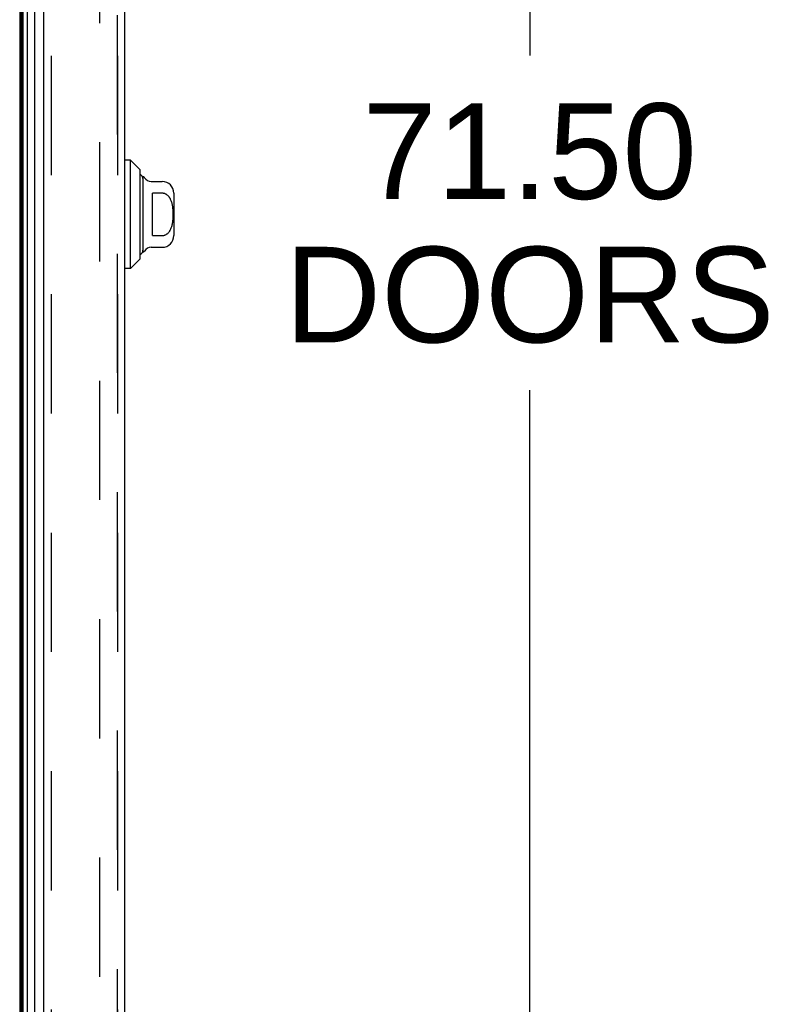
# Model space of a CAD drawing. Header units: inches. Extents: x 0 to 221, y 0 to 143.
# Tile 17 of 256: x 20.79 to 28.47, y 61.4 to 71.43. Entities that reach past the tile are written whole.
import ezdxf

# ---------------------------------------------------------------- set-up
doc = ezdxf.new("R2010")
doc.units = ezdxf.units.IN
doc.header["$LTSCALE"] = 12.142857
doc.header["$MEASUREMENT"] = 0
doc.linetypes.add('HIDDEN', pattern=[0.2, 0.1, -0.1])
doc.layers.get('0').update_dxf_attribs({"linetype": 'CONTINUOUS'})
for name, color, linetype in [('DEFAULT_2', 8, 'HIDDEN'), ('DIMENSIONS', 7, 'CONTINUOUS'), ('LEFTHAND_DOOR_ASSEMBLY', 7, 'CONTINUOUS'), ('RIGHTHAND_DOOR_ASSEMBLY', 7, 'CONTINUOUS')]:
    doc.layers.add(name, color=color, linetype=linetype)
doc.styles.get("Standard").update_dxf_attribs({"font": 'arial.ttf'})
doc.dimstyles.new('DIMSTYLE_1', dxfattribs={"dimtxt": 0.974026, "dimasz": 1.298701, "dimexe": 0.09, "dimexo": 0.07, "dimgap": 0.0375, "dimtad": 0, "dimtih": 1, "dimtoh": 1, "dimzin": 4, "dimdsep": 46, "dimtxsty": 'Standard', "dimblk": '_FILLED', "dimblk1": '_FILLED', "dimblk2": '_FILLED', "dimcen": 0.09, "dimadec": 3, "dimazin": 1, "dimtfac": 1, "dimtdec": 3, "dimtofl": 0, "dimtmove": 0, "dimatfit": 3, "dimldrblk": '_FILLED', "dimfxl": 0, "dimtolj": 1, "dimtzin": 4, "dimarcsym": 0})

# ---------------------------------------------------------------- blocks, each defined once
blk = doc.blocks.new('_FILLED')
at = {"color": 0, "linetype": 'ByBlock'}
blk.add_solid([(0, 0), (-1, 0.2), (-1, -0.2)], dxfattribs=at)
blk = doc.blocks.new('*D8')
at = {"layer": 'DIMENSIONS', "color": 2, "linetype": 'Continuous'}
for p, q in [((22.633, 105.196), (27.151, 105.196)), ((25.982, 105.196), (25.982, 71.064)), ((25.982, 33.696), (25.982, 67.655)), ((22.633, 33.696), (27.151, 33.696))]:
    blk.add_line(p, q, dxfattribs=at)
at = {"layer": 'DIMENSIONS', "color": 2, "linetype": 'Continuous', "xscale": 1.2987012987, "yscale": 1.2987012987, "zscale": 1.2987012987}
for p, rotation in [((25.982, 105.196), 90), ((25.982, 33.696), 270)]:
    blk.add_blockref('_FILLED', p, dxfattribs=dict(at, rotation=rotation))
at = {"layer": 'DIMENSIONS', "color": 2, "linetype": 'Continuous', "insert": (25.982, 70.577), "char_height": 0.974, "width": 4.98238, "attachment_point": 2, "line_spacing_factor": 0.9}
blk.add_mtext('71.50\\PDOORS', dxfattribs=at)

msp = doc.modelspace()

# ---------------------------------------------------------------- linework, layer by layer
at = {"color": 3, "linetype": 'Continuous'}
msp.add_line((20.789, 105.342), (20.789, 33.55), dxfattribs=at)
at = {"layer": 'DEFAULT_2', "color": 8, "linetype": 'HIDDEN'}
msp.add_line((21.601, 104.18), (21.601, 34.711), dxfattribs=at)
at = {"layer": 'LEFTHAND_DOOR_ASSEMBLY', "color": 7, "linetype": 'Continuous'}
for p, q in [((20.801, 33.798), (20.801, 105.093)), ((20.809, 33.796), (20.809, 105.095)), ((20.823, 33.789), (20.823, 105.102)), ((20.866, 105.111), (20.866, 33.78)), ((20.942, 33.809), (20.942, 105.083)), ((21.918, 69.997), (21.859, 69.997)), ((22.016, 69.898), (21.918, 69.997)), ((21.918, 68.894), (21.918, 69.997)), ((22.016, 68.993), (22.016, 69.898)), ((22.044, 69.829), (22.044, 69.062)), ((22.129, 69.78), (22.241, 69.78)), ((22.241, 69.661), (22.142, 69.661)), ((22.142, 69.23), (22.142, 69.661)), ((22.359, 69.662), (22.359, 69.229)), ((22.142, 69.23), (22.241, 69.23)), ((22.129, 69.111), (22.241, 69.111)), ((22.016, 68.993), (21.918, 68.894)), ((21.918, 68.894), (21.859, 68.894))]:
    msp.add_line(p, q, dxfattribs=at)
at = {"layer": 'LEFTHAND_DOOR_ASSEMBLY', "color": 3, "linetype": 'Continuous'}
for p, q in [((21.034, 33.831), (21.034, 105.061)), ((21.859, 33.831), (21.859, 105.061))]:
    msp.add_line(p, q, dxfattribs=at)
at = {"layer": 'LEFTHAND_DOOR_ASSEMBLY', "color": 8, "linetype": 'HIDDEN'}
for p, q in [((21.109, 105.061), (21.109, 33.831)), ((21.784, 33.831), (21.784, 105.061))]:
    msp.add_line(p, q, dxfattribs=at)
at = {"layer": 'LEFTHAND_DOOR_ASSEMBLY', "color": 7, "linetype": 'Continuous'}
msp.add_lwpolyline([(22.241, 69.23), (22.245, 69.23), (22.249, 69.23), (22.254, 69.231), (22.258, 69.232), (22.262, 69.233), (22.266, 69.234), (22.271, 69.236), (22.275, 69.238), (22.279, 69.24), (22.284, 69.243), (22.288, 69.246), (22.292, 69.249), (22.296, 69.252), (22.3, 69.256), (22.304, 69.26), (22.308, 69.264), (22.312, 69.269), (22.316, 69.275), (22.319, 69.28), (22.323, 69.287), (22.326, 69.293), (22.329, 69.3), (22.332, 69.308), (22.335, 69.315), (22.338, 69.323), (22.34, 69.331), (22.342, 69.34), (22.344, 69.348), (22.345, 69.357), (22.347, 69.366), (22.348, 69.376), (22.349, 69.385), (22.35, 69.395), (22.351, 69.405), (22.351, 69.415), (22.352, 69.425), (22.352, 69.435), (22.352, 69.445), (22.352, 69.456), (22.352, 69.466), (22.351, 69.476), (22.351, 69.486), (22.35, 69.496), (22.349, 69.506), (22.348, 69.515), (22.347, 69.525), (22.346, 69.534), (22.344, 69.543), (22.342, 69.551), (22.34, 69.56), (22.338, 69.568), (22.335, 69.576), (22.332, 69.583), (22.329, 69.591), (22.326, 69.598), (22.323, 69.604), (22.319, 69.611), (22.316, 69.616), (22.312, 69.622), (22.308, 69.627), (22.304, 69.631), (22.3, 69.635), (22.296, 69.639), (22.292, 69.642), (22.288, 69.646), (22.284, 69.648), (22.279, 69.651), (22.275, 69.653), (22.271, 69.655), (22.266, 69.657), (22.262, 69.658), (22.258, 69.659), (22.254, 69.66), (22.249, 69.661), (22.245, 69.661), (22.241, 69.661)], dxfattribs=at)
for centre, radius, start, end in [((21.994, 69.81), 0.0492, 0, 63.8851), ((22.044, 69.81), 0.0197, 30, 90.1146), ((22.129, 69.859), 0.0787, 210, 270), ((22.241, 69.662), 0.118, 0, 90), ((22.241, 69.229), 0.118, 270, 360), ((22.129, 69.032), 0.0787, 90, 150), ((21.994, 69.081), 0.0492, 296.1149, 360), ((22.044, 69.081), 0.0197, 269.8854, 330)]:
    msp.add_arc(centre, radius, start, end, dxfattribs=at)
at = {"layer": 'RIGHTHAND_DOOR_ASSEMBLY', "color": 8, "linetype": 'HIDDEN'}
for p, q in [((21.109, 105.061), (21.109, 33.831)), ((21.784, 105.061), (21.784, 33.831))]:
    msp.add_line(p, q, dxfattribs=at)

# ---------------------------------------------------------------- dimensions: what is measured, and where the dimension line sits
at = {"layer": 'DIMENSIONS', "color": 2, "linetype": 'Continuous'}
dim = msp.add_linear_dim(base=(25.982, 33.696), p1=(22.563, 105.196), p2=(22.563, 33.696), angle=270, text='<>\\PDOORS', dimstyle='DIMSTYLE_1', dxfattribs=at)
dim.commit()
dim.dimension.update_dxf_attribs({"geometry": '*D8', "text_midpoint": (25.982, 69.359), "dimtype": 160})

doc.saveas('drawing.dxf')
